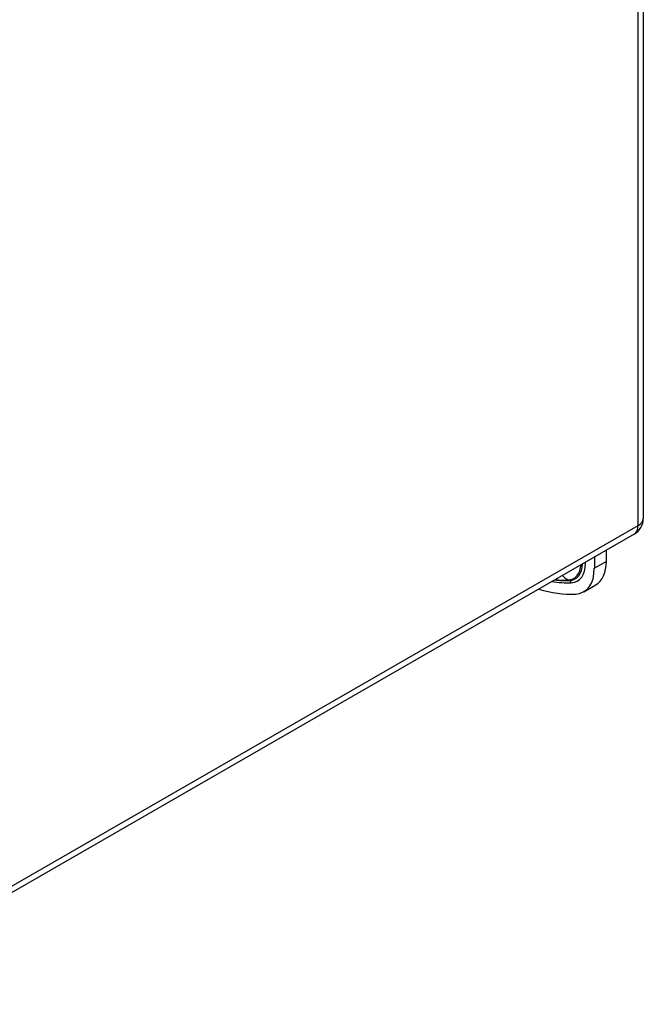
# Model space of a CAD drawing. Header units: inches. Extents: x 69.4 to 81, y 22.4 to 42.5.
# Tile 6 of 13: x 78.1 to 81, y 22.8 to 27.4. Entities that reach past the tile are written whole.
import ezdxf

# ---------------------------------------------------------------- set-up
doc = ezdxf.new("R2010")
doc.units = ezdxf.units.IN
doc.header["$MEASUREMENT"] = 0
doc.layers.add('Visible Edges(ANSI)', color=7, linetype='Continuous', lineweight=25)
doc.layers.add('Visible Tangent Edges(ANSI)', color=7, linetype='Continuous', lineweight=25)

msp = doc.modelspace()

# ---------------------------------------------------------------- linework, layer by layer
at = {"layer": 'Visible Edges(ANSI)'}
for p, q in [((80.968, 38.0086), (80.968, 25.0652)), ((80.9259, 24.9924), (77.1406, 22.8126)), ((80.7411, 24.886), (80.7411, 24.8338)), ((80.7968, 24.8659), (80.7968, 24.918)), ((80.6919, 24.7253), (80.7476, 24.7573))]:
    msp.add_line(p, q, dxfattribs=at)
msp.add_arc((80.884, 25.0652), 0.084, 299.936, 0, dxfattribs=at)
for centre, major_axis, start_param, end_param in [((80.574, 24.93), (0.1179, -0.2047), 5.99319, 7.070517), ((80.6297, 24.962), (0.1179, -0.2047), 0, 0.787332), ((80.3235, 25.6129), (0.4912, -0.8529), 5.731635, 5.99319)]:
    msp.add_ellipse(centre, major_axis=major_axis, ratio=0.578093, start_param=start_param, end_param=end_param, dxfattribs=at)
at = {"layer": 'Visible Tangent Edges(ANSI)'}
for p, q in [((80.9434, 37.9744), (80.9434, 25.031)), ((80.9434, 25.031), (77.1581, 22.8512)), ((80.7003, 24.8573), (80.7003, 24.8625)), ((80.7968, 24.8659), (80.7411, 24.8338)), ((80.6201, 24.7797), (80.6251, 24.7773))]:
    msp.add_line(p, q, dxfattribs=at)
for centre, major_axis, ratio, start_param, end_param in [((80.884, 25.0652), (0.084, 0), 0.575862, 5.497787, 6.283185), ((80.884, 25.0652), (0.0419, -0.0728), 0.578093, 0, 0.787332), ((80.5666, 24.9257), (0.0798, -0.1385), 0.578093, 5.99319, 6.990645), ((80.57, 24.9276), (0.0822, -0.1427), 0.578093, 5.99319, 7.023929), ((80.574, 24.93), (0.0891, -0.1547), 0.578093, 5.99319, 7.070517), ((80.6864, 24.8493), (-0.0197, 0), 0.575862, 3.926991, 4.25816), ((80.646, 24.8716), (0.0045, -0.0983), 0.7819, 5.476197, 5.881403), ((80.3235, 25.6129), (0.4624, -0.803), 0.578093, 5.843087, 5.99319), ((80.3194, 25.6105), (0.4555, -0.7909), 0.578093, 5.876678, 5.99319), ((80.316, 25.6086), (0.4531, -0.7868), 0.578093, 5.889078, 5.99319), ((80.6199, 24.759), (0.0009, -0.0197), 0.7819, 1.954412, 2.73981)]:
    msp.add_ellipse(centre, major_axis=major_axis, ratio=ratio, start_param=start_param, end_param=end_param, dxfattribs=at)

doc.saveas('drawing.dxf')
